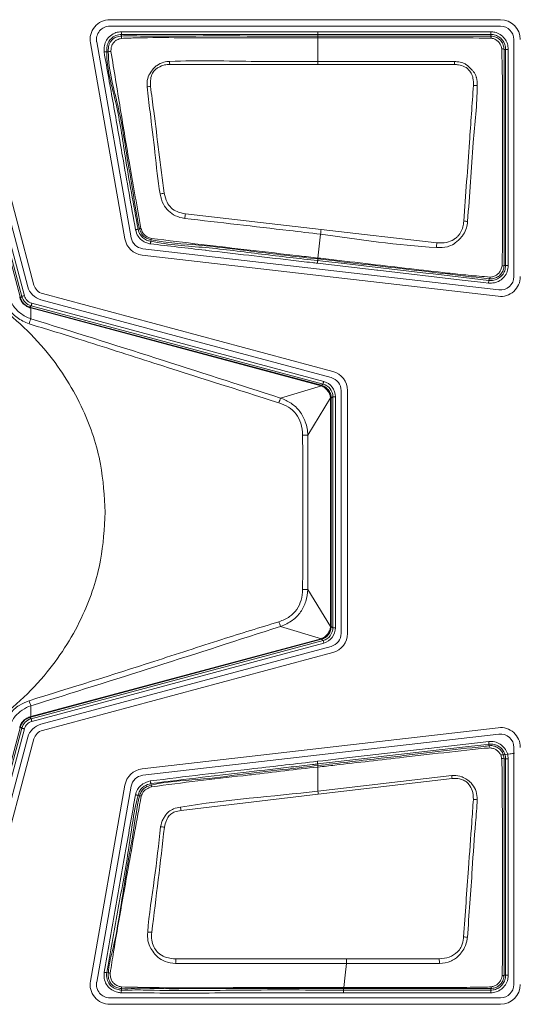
# Model space of a CAD drawing. Header units: millimetres. Extents: x 0 to 1118, y 0 to 864.
# Tile 42 of 256: x 263 to 268, y 204 to 214. Entities that reach past the tile are written whole.
import ezdxf

# ---------------------------------------------------------------- set-up
doc = ezdxf.new("R2010")
doc.units = ezdxf.units.MM

msp = doc.modelspace()

# ---------------------------------------------------------------- linework, layer by layer
at = {"color": 7, "linetype": 'Continuous', "lineweight": 15}
for p, q in [((267.5811, 213.6331), (263.9071, 213.6331)), ((263.9071, 213.5727), (267.5811, 213.5727)), ((262.5042, 213.4794), (263.1353, 211.124)), ((263.1935, 211.1396), (262.5624, 213.495)), ((263.7236, 213.4144), (264.0481, 211.5741)), ((264.1075, 211.5846), (263.7831, 213.4249)), ((267.7071, 213.4467), (267.7071, 211.2188)), ((267.5666, 211.0936), (264.2171, 211.4813)), ((264.2102, 211.4214), (267.5597, 211.0337)), ((266.0043, 210.3276), (263.2739, 211.0592)), ((263.2583, 211.0009), (265.9887, 210.2693)), ((263.1548, 210.9321), (263.1645, 210.9295)), ((266.0821, 210.1476), (266.0821, 207.8659)), ((266.1424, 207.8659), (266.1424, 210.1476)), ((265.9887, 207.7442), (263.2583, 207.0126)), ((263.2739, 206.9543), (266.0043, 207.6859)), ((263.0664, 206.988), (263.0638, 206.9783)), ((263.1353, 206.8895), (262.5042, 204.5341)), ((267.5597, 206.9798), (264.2102, 206.5921)), ((264.2171, 206.5322), (267.5666, 206.9199)), ((262.5624, 204.5185), (263.1935, 206.8739)), ((267.4743, 206.8105), (267.4836, 206.7891)), ((267.7071, 206.7947), (267.7071, 204.5667)), ((264.0481, 206.4394), (263.7236, 204.5991)), ((263.7831, 204.5886), (264.1075, 206.4289)), ((265.8636, 204.5372), (265.8636, 204.5376)), ((265.8636, 204.5294), (265.8636, 204.5372)), ((265.8636, 204.529), (265.8636, 204.5294)), ((267.5811, 204.4408), (263.9071, 204.4408)), ((263.9071, 204.3804), (267.5811, 204.3804))]:
    msp.add_line(p, q, dxfattribs=at)
at = {"color": 9, "linetype": 'Continuous', "lineweight": 0}
for p, q in [((264.0162, 213.4949), (264.0173, 213.4797)), ((265.8636, 213.495), (265.8636, 213.52)), ((265.8636, 213.52), (267.4885, 213.52)), ((265.8636, 213.4796), (265.8636, 213.495)), ((267.4885, 213.495), (265.8636, 213.495)), ((265.8636, 213.4796), (265.8636, 213.4636)), ((265.8636, 213.2411), (265.8636, 213.4636)), ((267.4885, 213.495), (267.4885, 213.52)), ((267.4885, 213.4797), (267.4885, 213.495)), ((262.4324, 213.3868), (263.0638, 211.0302)), ((263.0791, 211.0331), (262.4443, 213.4023)), ((262.4684, 213.4088), (263.1033, 211.0396)), ((263.8924, 213.3325), (263.8772, 213.332)), ((267.6293, 213.3543), (267.614, 213.3543)), ((267.6293, 211.3226), (267.6293, 213.3543)), ((267.6293, 213.3543), (267.6543, 213.3543)), ((267.6543, 213.3543), (267.6543, 211.3226)), ((265.8636, 213.2131), (265.8636, 213.2411)), ((267.1477, 213.212), (265.8636, 213.2131)), ((264.6173, 211.8084), (265.8938, 211.6608)), ((264.1725, 211.6646), (264.1873, 211.6686)), ((265.8645, 211.3934), (265.889, 211.6178)), ((265.8938, 211.6608), (266.9814, 211.5359)), ((264.2963, 211.5659), (264.2931, 211.5509)), ((265.8636, 211.3846), (265.8618, 211.3692)), ((265.8636, 211.3846), (265.8636, 211.3849)), ((267.614, 211.3226), (267.6293, 211.3226)), ((267.6293, 211.3226), (267.6543, 211.3226)), ((267.4696, 211.158), (267.4724, 211.1828)), ((267.4724, 211.1828), (267.4742, 211.1981)), ((263.0638, 211.0302), (263.0664, 211.0204)), ((263.0664, 211.0204), (263.0791, 211.0331)), ((263.174, 210.9689), (265.9182, 210.2336)), ((263.1675, 210.9448), (263.1548, 210.9321)), ((263.1632, 210.9246), (263.1638, 210.8234)), ((265.8949, 210.1927), (263.1632, 210.9246)), ((263.1645, 210.9295), (265.8962, 210.1975)), ((265.9117, 210.2094), (263.1675, 210.9448)), ((265.5131, 210.0772), (265.8961, 210.1923)), ((265.8962, 210.1975), (265.9117, 210.2094)), ((265.9837, 210.0781), (265.7682, 209.7294)), ((265.9837, 207.9317), (265.9837, 210.0768)), ((265.9837, 210.0768), (265.9888, 210.0768)), ((266.0043, 210.0887), (265.9888, 210.0768)), ((265.9888, 210.0768), (265.9888, 207.9317)), ((266.0043, 207.9198), (266.0043, 210.0887)), ((266.0293, 210.0887), (266.0043, 210.0887)), ((266.0293, 210.0887), (266.0293, 207.9198)), ((265.7682, 209.7294), (265.7682, 208.279)), ((265.7682, 208.279), (265.9837, 207.9304)), ((265.8961, 207.8162), (265.5131, 207.9313)), ((265.9837, 207.9317), (265.9888, 207.9317)), ((265.9888, 207.9317), (266.0043, 207.9198)), ((266.0293, 207.9198), (266.0043, 207.9198)), ((263.1632, 207.0839), (265.8949, 207.8158)), ((265.8962, 207.811), (263.1645, 207.079)), ((263.1675, 207.0637), (265.9117, 207.799)), ((265.9182, 207.7749), (263.174, 207.0396)), ((265.9117, 207.799), (265.8962, 207.811)), ((265.9117, 207.799), (265.9182, 207.7749)), ((263.1638, 207.1851), (263.1632, 207.0839)), ((263.1645, 207.079), (263.1548, 207.0764)), ((263.1548, 207.0764), (263.1675, 207.0637)), ((263.0791, 206.9754), (263.0664, 206.988)), ((263.0638, 206.9783), (262.4324, 204.6217)), ((262.4443, 204.6062), (263.0791, 206.9754)), ((263.1033, 206.9689), (262.4684, 204.5997)), ((267.4725, 206.8257), (267.4697, 206.8505)), ((267.4743, 206.8105), (267.4725, 206.8257)), ((265.8636, 206.624), (265.8618, 206.6393)), ((265.8636, 206.624), (265.8636, 206.624)), ((267.6293, 206.6859), (267.614, 206.6859)), ((267.6293, 204.6541), (267.6293, 206.6859)), ((267.6293, 206.6859), (267.6543, 206.6859)), ((267.6543, 206.6859), (267.6543, 204.6541)), ((265.8636, 206.3846), (265.8636, 206.6097)), ((265.8636, 206.3846), (267.1229, 206.5299)), ((264.2931, 206.455), (264.2969, 206.4401)), ((267.1251, 206.5013), (265.8673, 206.3545)), ((264.1873, 206.3399), (264.1724, 206.3437)), ((265.8673, 206.3545), (264.577, 206.2025)), ((266.1327, 204.8068), (267.0053, 204.8068)), ((263.879, 204.6779), (263.8942, 204.676)), ((267.614, 204.6541), (267.6293, 204.6541)), ((264.0173, 204.5287), (264.0158, 204.5133)), ((266.1059, 204.529), (266.1059, 204.5135)), ((266.1059, 204.5135), (267.4886, 204.5135)), ((266.1059, 204.4885), (266.1059, 204.5135)), ((267.4886, 204.4885), (266.1059, 204.4885)), ((267.4886, 204.5135), (267.4886, 204.5289)), ((267.4886, 204.5135), (267.4886, 204.4885))]:
    msp.add_line(p, q, dxfattribs=at)
at = {"color": 9, "linetype": 'Continuous', "lineweight": 0, "flags": 128}
for points in [[(264.0144, 213.5199), (264.0147, 213.515), (264.0151, 213.5104), (264.0154, 213.5061), (264.0157, 213.5024), (264.0159, 213.4993), (264.0161, 213.4969), (264.0162, 213.4955), (264.0162, 213.4949)], [(265.8636, 213.495), (265.8136, 213.495), (265.6136, 213.495), (264.8136, 213.495), (264.6501, 213.495), (264.0162, 213.4949)], [(263.8522, 213.3312), (263.857, 213.3313), (263.8617, 213.3315), (263.8659, 213.3316), (263.8697, 213.3317), (263.8728, 213.3318), (263.8752, 213.3319), (263.8766, 213.332), (263.8772, 213.332)], [(265.8636, 213.2131), (265.7636, 213.2131), (265.3636, 213.2131), (264.9636, 213.2132), (264.4697, 213.2131)], [(264.1483, 211.6581), (264.153, 211.6594), (264.1575, 211.6606), (264.1616, 211.6617), (264.1652, 211.6627), (264.1683, 211.6635), (264.1705, 211.6641), (264.1719, 211.6645), (264.1725, 211.6646)], [(264.2879, 211.5264), (264.2889, 211.5311), (264.2899, 211.5357), (264.2907, 211.5399), (264.2915, 211.5435), (264.2922, 211.5466), (264.2927, 211.5489), (264.293, 211.5503), (264.2931, 211.5509)], [(265.8589, 211.3444), (265.8595, 211.3492), (265.86, 211.3538), (265.8605, 211.3581), (265.8609, 211.3618), (265.8613, 211.3649), (265.8616, 211.3672), (265.8617, 211.3687), (265.8618, 211.3692)], [(267.4696, 211.158), (267.4199, 211.1637), (267.2212, 211.1867), (266.4265, 211.2787), (266.4194, 211.2795), (265.8589, 211.3444)], [(265.8618, 211.3692), (265.9115, 211.3635), (266.1101, 211.3405), (266.9048, 211.2485), (266.9473, 211.2436), (267.4724, 211.1828)], [(263.1033, 211.0396), (263.0986, 211.0383), (263.0941, 211.0371), (263.09, 211.036), (263.0863, 211.0351), (263.0833, 211.0343), (263.0811, 211.0337), (263.0796, 211.0333), (263.0791, 211.0331)], [(263.174, 210.9689), (263.1727, 210.9642), (263.1715, 210.9598), (263.1704, 210.9556), (263.1694, 210.952), (263.1686, 210.949), (263.168, 210.9467), (263.1676, 210.9453), (263.1675, 210.9448)], [(265.9182, 210.2336), (265.9169, 210.2289), (265.9157, 210.2244), (265.9146, 210.2203), (265.9136, 210.2167), (265.9128, 210.2137), (265.9122, 210.2114), (265.9118, 210.21), (265.9117, 210.2094)], [(263.1675, 207.0637), (263.1676, 207.0632), (263.168, 207.0618), (263.1686, 207.0595), (263.1694, 207.0565), (263.1704, 207.0529), (263.1715, 207.0487), (263.1727, 207.0443), (263.174, 207.0396)], [(263.0791, 206.9754), (263.0796, 206.9752), (263.0811, 206.9748), (263.0833, 206.9742), (263.0863, 206.9734), (263.09, 206.9725), (263.0941, 206.9713), (263.0986, 206.9701), (263.1033, 206.9689)], [(265.8589, 206.6641), (265.9086, 206.6698), (266.1073, 206.6928), (266.902, 206.7848), (266.9036, 206.785), (267.4697, 206.8505)], [(267.4725, 206.8257), (267.4229, 206.8199), (267.2242, 206.7969), (266.4295, 206.705), (266.3841, 206.6997), (265.8618, 206.6393)], [(265.8618, 206.6393), (265.8617, 206.6398), (265.8616, 206.6413), (265.8613, 206.6436), (265.8609, 206.6467), (265.8605, 206.6504), (265.86, 206.6547), (265.8595, 206.6593), (265.8589, 206.6641)], [(264.2869, 206.4792), (264.2881, 206.4746), (264.2893, 206.4701), (264.2903, 206.4659), (264.2913, 206.4622), (264.292, 206.4592), (264.2926, 206.457), (264.293, 206.4555), (264.2931, 206.455)], [(264.1482, 206.3499), (264.1529, 206.3487), (264.1574, 206.3476), (264.1616, 206.3465), (264.1652, 206.3456), (264.1682, 206.3448), (264.1705, 206.3442), (264.1719, 206.3438), (264.1724, 206.3437)], [(266.1069, 204.5376), (266.1202, 204.6542), (266.1327, 204.7638)], [(263.8542, 204.6811), (263.859, 204.6805), (263.8636, 204.6799), (263.8678, 204.6794), (263.8716, 204.6789), (263.8747, 204.6785), (263.877, 204.6782), (263.8784, 204.678), (263.879, 204.6779)], [(267.6293, 204.6541), (267.6299, 204.6541), (267.6313, 204.6541), (267.6337, 204.6541), (267.6368, 204.6541), (267.6406, 204.6541), (267.6449, 204.6541), (267.6495, 204.6541), (267.6543, 204.6541)], [(264.0135, 204.4885), (264.0139, 204.4933), (264.0144, 204.4979), (264.0148, 204.5022), (264.0151, 204.5059), (264.0154, 204.509), (264.0157, 204.5113), (264.0158, 204.5128), (264.0158, 204.5133)]]:
    msp.add_lwpolyline(points, dxfattribs=at)
at = {"color": 7, "linetype": 'Continuous', "lineweight": 15, "flags": 128}
msp.add_lwpolyline([(266.1059, 204.529), (265.9848, 204.529), (265.8636, 204.529)], dxfattribs=at)
at = {"color": 7, "linetype": 'Continuous', "lineweight": 15}
for centre, radius, start, end in [((263.9071, 213.4467), 0.1863, 90, 190), ((263.9071, 213.4467), 0.126, 90, 190), ((267.5811, 213.4467), 0.1863, 0, 90), ((267.5811, 213.4467), 0.126, 0, 90), ((264.2316, 211.6064), 0.1863, 190, 263.39823), ((264.2316, 211.6064), 0.126, 190, 263.39823), ((267.5811, 211.2188), 0.1863, 263.39823, 0), ((267.5811, 211.2188), 0.126, 263.39823, 0), ((263.3034, 211.169), 0.174, 195, 255), ((263.3034, 211.169), 0.1137, 195, 255), ((265.9561, 210.1476), 0.1863, 0, 75), ((265.9561, 210.1476), 0.126, 0, 75), ((265.9561, 207.8659), 0.126, 285, 0), ((265.9561, 207.8659), 0.1863, 285, 0), ((263.3034, 206.8445), 0.174, 105, 165), ((263.3034, 206.8445), 0.1137, 105, 165), ((267.5811, 206.7947), 0.1863, 0, 96.60177), ((267.5811, 206.7947), 0.126, 0, 96.60177), ((264.2316, 206.4071), 0.1863, 96.60177, 170), ((264.2316, 206.4071), 0.126, 96.60177, 170), ((263.9071, 204.5667), 0.1863, 170, 270), ((263.9071, 204.5667), 0.126, 170, 270), ((267.5811, 204.5667), 0.1863, 270, 0), ((267.5811, 204.5667), 0.126, 270, 0)]:
    msp.add_arc(centre, radius, start, end, dxfattribs=at)
at = {"color": 9, "linetype": 'Continuous', "lineweight": 0}
for centre, radius, start, end in [((264.0871, 213.4656), 0.0712, 168.60396, 186.70807), ((267.4564, 213.4615), 0.0369, 356.25457, 29.60365), ((263.9176, 213.2007), 0.1342, 90.28147, 100.80814), ((267.595, 213.3213), 0.038, 60.03711, 93.94328), ((255.5597, 212.8537), 8.9172, 2.30971, 2.48978), ((273.9544, 212.8852), 6.8146, 177.01604, 177.2509), ((264.3286, 212.6391), 0.3701, 96.1226, 101.16984), ((267.3271, 212.6703), 0.3454, 84.24188, 90.03551), ((264.5232, 211.4369), 0.5757, 100.45953, 104.48076), ((269.2725, 211.1313), 4.7042, 171.72379, 172.25179), ((267.1532, 210.9273), 0.8173, 81.69806, 84.18406), ((264.1811, 211.7343), 0.066, 275.43123, 286.14765), ((273.1334, 210.8203), 7.2882, 173.37824, 173.7181), ((264.3668, 211.5619), 0.0706, 166.87136, 176.76864), ((282.4315, 210.6692), 15.4744, 176.78906, 176.9484), ((267.5978, 211.3545), 0.0358, 266.72335, 296.87893), ((267.4606, 211.2157), 0.0222, 307.54589, 355.85608), ((264.2151, 206.7245), 4.4569, 104.96953, 105.03448), ((263.0624, 211.015), 0.00679, 53.44558, 102.24771), ((263.1493, 210.928), 0.00681, 347.80318, 36.48226), ((264.5593, 210.5532), 1.4446, 164.90172, 165.10211), ((263.5957, 210.6498), 0.4655, 158.09982, 164.40123), ((266.3242, 210.0802), 0.4439, 164.67579, 165.32804), ((265.9106, 210.1884), 0.015, 145.45967, 165.06141), ((265.8901, 209.9204), 0.4083, 157.42421, 164.04396), ((265.9838, 210.093), 0.0149, 269.88614, 289.611), ((265.7138, 212.1799), 2.451, 270.14648, 271.27109), ((265.7139, 205.8347), 2.445, 88.72752, 89.85491), ((265.8901, 208.088), 0.4083, 195.9563, 202.57572), ((265.9838, 207.9155), 0.0149, 70.3781, 90.12475), ((266.3985, 207.9482), 0.5208, 194.72152, 195.27739), ((265.9106, 207.8201), 0.015, 194.94046, 214.53847), ((263.5958, 207.3587), 0.4655, 195.59895, 201.89984), ((263.1493, 207.0805), 0.00681, 323.51421, 12.19935), ((264.619, 207.4713), 1.5064, 194.90337, 195.09553), ((263.0624, 206.9935), 0.00679, 257.75275, 306.55628), ((264.0456, 210.6523), 3.8029, 254.96249, 255.03861), ((267.5943, 206.6511), 0.04, 60.37564, 94.07358), ((263.411, 206.2192), 3.7248, 4.34438, 4.78504), ((264.3857, 206.4483), 0.0892, 185.27534, 195.57754), ((264.1823, 206.2652), 0.0748, 74.17754, 86.19341), ((263.1516, 206.0369), 2.7342, 6.67023, 7.30487), ((267.3181, 205.9545), 0.3516, 82.95294, 88.74352), ((262.5961, 205.8703), 2.0086, 9.52146, 10.42702), ((264.3471, 205.6663), 0.3846, 79.10257, 84.5377), ((264.2392, 204.2682), 0.7916, 85.536, 88.25232), ((267.1397, 204.1287), 0.8905, 81.61281, 83.89199), ((282.6339, 203.7637), 18.1361, 176.70197, 176.83752), ((232.2134, 203.8666), 34.8046, 1.47726, 1.54811), ((263.9148, 204.7197), 0.0483, 244.71892, 264.99969), ((264.0488, 204.5392), 0.0332, 171.86288, 198.4418), ((267.4738, 204.5446), 0.0216, 313.1919, 2.21544)]:
    msp.add_arc(centre, radius, start, end, dxfattribs=at)
for centre, major_axis, ratio, start_param, end_param in [((263.1999, 211.0655), (0.0884, 0.0884), 0.999878, 2.618082, 3.665103), ((263.1999, 211.0655), (-0.0707, -0.0707), 0.999797, 5.759674, 6.806696), ((265.8793, 210.0887), (0.119, 0.0913), 0.999758, 5.628804, 6.937567), ((265.8726, 210.1181), (0.044, 0.0646), 0.954922, 0.304434, 0.321769), ((265.861, 210.0747), (0.0717, 0.1062), 0.972579, 0.306155, 0.32349), ((265.8793, 210.0887), (0.0992, 0.0761), 0.999661, 5.628804, 6.937567), ((265.9059, 210.0747), (0.0738, 0.0258), 0.954922, 5.961416, 5.978751), ((265.861, 210.0747), (0.1212, 0.0418), 0.972579, 5.959695, 5.97703), ((265.8793, 207.9198), (0.0992, -0.0761), 0.999661, 5.628804, 6.937567), ((265.8793, 207.9198), (0.119, -0.0913), 0.999758, 5.628804, 6.937567), ((265.9059, 207.9338), (0.0738, -0.0258), 0.954922, 0.304434, 0.321769), ((265.861, 207.9338), (0.1212, -0.0418), 0.972579, 0.306155, 0.32349), ((265.8726, 207.8904), (-0.044, 0.0646), 0.954922, 2.819823, 2.837158), ((265.861, 207.9338), (-0.0717, 0.1062), 0.972579, 2.818102, 2.835437), ((263.1999, 206.943), (0.0884, -0.0884), 0.999878, 2.618082, 3.665103), ((263.1999, 206.943), (-0.0707, 0.0707), 0.999797, 5.759674, 6.806696)]:
    msp.add_ellipse(centre, major_axis=major_axis, ratio=ratio, start_param=start_param, end_param=end_param, dxfattribs=at)
for points, knots in [([(263.8522, 213.3312), (263.8522, 213.3458), (263.8521, 213.3786), (263.8655, 213.4291), (263.9004, 213.4762), (263.9473, 213.5087), (263.9889, 213.5179), (264.0097, 213.5195), (264.0144, 213.5199)], [0, 0, 0, 0, 0.156992, 0.351981, 0.549316, 0.775674, 0.949584, 1, 1, 1, 1]), ([(264.0162, 213.4949), (264.0162, 213.4949), (263.9981, 213.4936), (263.9616, 213.4882), (263.9181, 213.4577), (263.8884, 213.4179), (263.877, 213.3741), (263.8771, 213.3453), (263.8772, 213.332)], [0, 0, 0, 0, 0.000062, 0.226247, 0.448595, 0.641894, 0.834218, 1, 1, 1, 1]), ([(263.8924, 213.3325), (263.8924, 213.3325), (263.8924, 213.3457), (263.8922, 213.3724), (263.9031, 213.413), (263.9296, 213.4469), (263.9679, 213.4738), (264.0006, 213.4785), (264.0173, 213.4797), (264.0173, 213.4797)], [0, 0, 0, 0, 0.000069, 0.181861, 0.36744, 0.56611, 0.762276, 0.999929, 1, 1, 1, 1]), ([(264.0144, 213.5199), (264.2263, 213.5199), (264.6502, 213.52), (265.2666, 213.52), (265.671, 213.52), (265.8636, 213.52)], [0, 0, 0, 0, 0.3438, 0.687598, 1, 1, 1, 1]), ([(265.8636, 213.4636), (265.8303, 213.4636), (265.6636, 213.4636), (265.2303, 213.4639), (264.696, 213.4619), (264.2468, 213.4661), (264.0645, 213.4591), (264.0164, 213.4573)], [0, 0, 0, 0, 0.054135, 0.27067, 0.70374, 0.921923, 1, 1, 1, 1]), ([(264.0173, 213.4797), (264.0173, 213.4797), (264.0652, 213.4832), (264.2978, 213.474), (264.7147, 213.4818), (265.2822, 213.479), (265.6653, 213.4794), (265.8636, 213.4796)], [0, 0, 0, 0, 0.000008, 0.077922, 0.377557, 0.677758, 1, 1, 1, 1]), ([(265.8636, 213.4796), (266.0521, 213.4796), (266.2962, 213.4796), (266.6886, 213.4796), (267.0417, 213.4796), (267.3393, 213.4797), (267.4885, 213.4797)], [0, 0, 0, 0, 0.348075, 0.450574, 0.724495, 1, 1, 1, 1]), ([(267.4932, 213.4591), (267.3424, 213.461), (267.0433, 213.4649), (266.5957, 213.4633), (266.2033, 213.4637), (265.9593, 213.4637), (265.8636, 213.4636)], [0, 0, 0, 0, 0.277617, 0.55073, 0.823867, 1, 1, 1, 1]), ([(267.4885, 213.52), (267.5014, 213.5191), (267.5328, 213.5169), (267.5797, 213.4963), (267.6214, 213.4584), (267.6491, 213.4089), (267.6526, 213.3723), (267.6543, 213.3543)], [0, 0, 0, 0, 0.148532, 0.362986, 0.577593, 0.792489, 1, 1, 1, 1]), ([(267.6293, 213.3543), (267.6279, 213.3696), (267.6249, 213.4007), (267.6014, 213.4427), (267.566, 213.4749), (267.5261, 213.4924), (267.4994, 213.4942), (267.4885, 213.495)], [0, 0, 0, 0, 0.207526, 0.422411, 0.636973, 0.851378, 1, 1, 1, 1]), ([(267.5924, 213.3593), (267.5903, 213.3697), (267.586, 213.3908), (267.5685, 213.4189), (267.5442, 213.4413), (267.518, 213.4552), (267.5002, 213.458), (267.4932, 213.4591)], [0, 0, 0, 0, 0.209219, 0.424924, 0.643303, 0.861036, 1, 1, 1, 1]), ([(264.0164, 213.4573), (264.0019, 213.4538), (263.9772, 213.4479), (263.9483, 213.4258), (263.9289, 213.4008), (263.9187, 213.3691), (263.9175, 213.3469), (263.9169, 213.3349)], [0, 0, 0, 0, 0.254498, 0.434189, 0.616245, 0.792357, 1, 1, 1, 1]), ([(264.1483, 211.6581), (264.1075, 211.8885), (264.0379, 212.2816), (263.9404, 212.8395), (263.8817, 213.1667), (263.8522, 213.3312)], [0, 0, 0, 0, 0.4130351, 0.7049903, 1, 1, 1, 1]), ([(263.8772, 213.332), (263.8772, 213.332), (263.8772, 213.1661), (263.9786, 212.8439), (264.0574, 212.2862), (264.13, 211.8941), (264.1725, 211.6646)], [0, 0, 0, 0, 0.0000088, 0.2939522, 0.5868623, 1, 1, 1, 1]), ([(264.1873, 211.6686), (264.1873, 211.6686), (264.1517, 211.8077), (264.1289, 212.0087), (264.0595, 212.3836), (264.0043, 212.7986), (263.8924, 213.1504), (263.8924, 213.3325), (263.8924, 213.3325)], [0, 0, 0, 0, 0.000009, 0.254882, 0.357627, 0.676791, 0.999991, 1, 1, 1, 1]), ([(263.9169, 213.3349), (263.9317, 213.2454), (263.9614, 213.0665), (264.0193, 212.7101), (264.0969, 212.2445), (264.164, 211.8692), (264.1994, 211.6709)], [0, 0, 0, 0, 0.161169, 0.322293, 0.64192, 1, 1, 1, 1]), ([(264.2569, 213.0022), (264.2567, 213.0291), (264.2564, 213.0778), (264.2875, 213.1376), (264.3197, 213.177), (264.3593, 213.212), (264.4088, 213.2364), (264.4506, 213.2397), (264.4685, 213.2411)], [0, 0, 0, 0, 0.223003, 0.40339, 0.550618, 0.649792, 0.850113, 1, 1, 1, 1]), ([(264.4697, 213.2131), (264.4536, 213.2121), (264.4163, 213.2097), (264.3715, 213.1905), (264.3329, 213.1639), (264.3049, 213.1285), (264.2864, 213.073), (264.2881, 213.0306), (264.2891, 213.0071)], [0, 0, 0, 0, 0.152634, 0.35353, 0.453268, 0.597217, 0.776208, 1, 1, 1, 1]), ([(264.4685, 213.2411), (264.4687, 213.2411), (264.7414, 213.253), (265.2067, 213.2377), (265.6715, 213.2401), (265.8636, 213.2411)], [0, 0, 0, 0, 0.00039, 0.586902, 1, 1, 1, 1]), ([(265.8636, 213.2411), (265.9493, 213.2412), (266.3778, 213.2415), (266.8063, 213.2407), (267.1491, 213.2399)], [0, 0, 0, 0, 0.199886, 1, 1, 1, 1]), ([(267.3269, 213.0157), (267.3268, 213.0386), (267.3265, 213.078), (267.3109, 213.1241), (267.284, 213.1611), (267.2463, 213.1953), (267.1928, 213.2096), (267.1602, 213.2114), (267.1477, 213.212)], [0, 0, 0, 0, 0.226458, 0.389108, 0.469736, 0.677973, 0.876919, 1, 1, 1, 1]), ([(267.1491, 213.2399), (267.1493, 213.2399), (267.1626, 213.2392), (267.1935, 213.2369), (267.23, 213.2277), (267.271, 213.2032), (267.2994, 213.175), (267.3343, 213.138), (267.3481, 213.1108), (267.3603, 213.0674), (267.3611, 213.0392), (267.3618, 213.0139)], [0, 0, 0, 0, 0.0019188, 0.114343, 0.2675482, 0.3199679, 0.5270589, 0.6107244, 0.7580577, 0.7826671, 1, 1, 1, 1]), ([(264.3792, 211.9943), (264.3791, 211.9948), (264.3553, 212.1234), (264.335, 212.3833), (264.2904, 212.7181), (264.2661, 212.9242), (264.2569, 213.0022)], [0, 0, 0, 0, 0.001469, 0.385805, 0.767703, 1, 1, 1, 1]), ([(264.2891, 213.0071), (264.2992, 212.9295), (264.326, 212.7239), (264.369, 212.3893), (264.4021, 212.1319), (264.4187, 212.003)], [0, 0, 0, 0, 0.232386, 0.615425, 1, 1, 1, 1]), ([(267.2361, 211.7404), (267.2449, 211.8642), (267.2626, 212.1119), (267.2932, 212.5372), (267.3144, 212.8381), (267.3269, 213.0157)], [0, 0, 0, 0, 0.290819, 0.581537, 1, 1, 1, 1]), ([(267.3618, 213.0139), (267.3618, 213.0136), (267.3625, 212.835), (267.325, 212.534), (267.2992, 212.108), (267.2806, 211.8601), (267.2712, 211.736)], [0, 0, 0, 0, 0.00076, 0.418996, 0.709074, 1, 1, 1, 1]), ([(264.6113, 211.7655), (264.6111, 211.7655), (264.5811, 211.7699), (264.5254, 211.7849), (264.4575, 211.8339), (264.4015, 211.9019), (264.3872, 211.9612), (264.3792, 211.9943)], [0, 0, 0, 0, 0.001711, 0.259964, 0.483258, 0.71121, 1, 1, 1, 1]), ([(264.4187, 212.003), (264.4254, 211.9736), (264.4372, 211.9225), (264.4818, 211.8611), (264.5435, 211.8236), (264.5912, 211.8138), (264.6173, 211.8084)], [0, 0, 0, 0, 0.298081, 0.517997, 0.735791, 1, 1, 1, 1]), ([(265.889, 211.6178), (265.7909, 211.6291), (265.365, 211.6784), (264.9391, 211.7276), (264.6113, 211.7655)], [0, 0, 0, 0, 0.230282, 1, 1, 1, 1]), ([(267.2712, 211.736), (267.2712, 211.7358), (267.2691, 211.7156), (267.2631, 211.6734), (267.24, 211.6245), (267.2128, 211.59), (267.1885, 211.5633), (267.1522, 211.5306), (267.1142, 211.5092), (267.0535, 211.4915), (267.0138, 211.4923), (266.9791, 211.4929)], [0, 0, 0, 0, 0.001258, 0.143959, 0.299699, 0.377141, 0.455192, 0.553862, 0.722721, 0.757763, 1, 1, 1, 1]), ([(266.9814, 211.5359), (267.0125, 211.5348), (267.0681, 211.5329), (267.1314, 211.56), (267.1687, 211.5865), (267.1901, 211.6089), (267.2112, 211.6402), (267.2297, 211.6843), (267.2339, 211.7217), (267.2361, 211.7404)], [0, 0, 0, 0, 0.248653, 0.445657, 0.542882, 0.61901, 0.695163, 0.84845, 1, 1, 1, 1]), ([(264.2879, 211.5264), (264.277, 211.5289), (264.2488, 211.5353), (264.207, 211.5574), (264.1669, 211.5999), (264.1549, 211.6375), (264.1483, 211.6581)], [0, 0, 0, 0, 0.164091, 0.424713, 0.685171, 1, 1, 1, 1]), ([(264.1725, 211.6646), (264.1725, 211.6646), (264.1772, 211.6464), (264.1887, 211.6138), (264.2225, 211.5774), (264.2587, 211.5586), (264.2831, 211.5531), (264.2931, 211.5509)], [0, 0, 0, 0, 0.000085, 0.32025, 0.573919, 0.826499, 1, 1, 1, 1]), ([(264.2963, 211.5659), (264.2963, 211.5659), (264.284, 211.5685), (264.2594, 211.5743), (264.227, 211.5945), (264.2002, 211.6261), (264.1913, 211.6533), (264.1873, 211.6686), (264.1873, 211.6686)], [0, 0, 0, 0, 0.000095, 0.235602, 0.47239, 0.703885, 0.999907, 1, 1, 1, 1]), ([(264.1994, 211.6709), (264.2044, 211.6567), (264.2128, 211.6328), (264.2369, 211.6061), (264.2642, 211.5872), (264.2862, 211.5812), (264.298, 211.578)], [0, 0, 0, 0, 0.312988, 0.525756, 0.743338, 1, 1, 1, 1]), ([(266.9791, 211.4929), (266.9787, 211.493), (266.6134, 211.512), (266.251, 211.5649), (265.889, 211.6178)], [0, 0, 0, 0, 0.001071, 1, 1, 1, 1]), ([(265.8589, 211.3444), (265.8424, 211.3463), (265.7596, 211.3559), (265.4119, 211.3962), (265.0769, 211.4346), (264.6361, 211.4862), (264.4601, 211.5065), (264.2879, 211.5264)], [0, 0, 0, 0, 0.031615, 0.158073, 0.663904, 0.67123, 1, 1, 1, 1]), ([(264.2931, 211.5509), (264.2931, 211.5509), (264.4622, 211.5165), (264.8127, 211.4976), (265.3343, 211.4285), (265.6859, 211.389), (265.8618, 211.3692)], [0, 0, 0, 0, 0.00001, 0.327781, 0.66388, 1, 1, 1, 1]), ([(265.8636, 211.3846), (265.6766, 211.4055), (265.3028, 211.4472), (264.782, 211.5181), (264.4429, 211.535), (264.2963, 211.5659), (264.2963, 211.5659)], [0, 0, 0, 0, 0.3575984, 0.7151943, 0.9999903, 1, 1, 1, 1]), ([(264.298, 211.578), (264.4536, 211.5587), (264.7626, 211.5205), (265.2255, 211.4677), (265.5918, 211.425), (265.8045, 211.4004), (265.8636, 211.3935)], [0, 0, 0, 0, 0.298327, 0.592531, 0.886701, 1, 1, 1, 1]), ([(263.8636, 209.0042), (263.8548, 209.1555), (263.8356, 209.4859), (263.6607, 210.0054), (263.3211, 210.5514), (262.7687, 211.054), (262.0165, 211.4165), (261.1386, 211.5496), (260.2607, 211.4165), (259.5083, 211.054), (258.9567, 210.5514), (258.6149, 210.0054), (258.4464, 209.4859), (258.3986, 209.0042), (258.4464, 208.5226), (258.6149, 208.0031), (258.9567, 207.4571), (259.5083, 206.9545), (260.2607, 206.592), (261.1386, 206.4589), (262.0165, 206.592), (262.7687, 206.9545), (263.3211, 207.4571), (263.6607, 208.0031), (263.8356, 208.5226), (263.8548, 208.853), (263.8636, 209.0042)], [0, 0, 0, 0, 0.027672, 0.060454, 0.099202, 0.144378, 0.19539, 0.25, 0.30461, 0.355622, 0.400798, 0.439546, 0.472328, 0.5, 0.527672, 0.560454, 0.599202, 0.644378, 0.69539, 0.75, 0.80461, 0.855622, 0.900798, 0.939546, 0.972328, 1, 1, 1, 1]), ([(265.8636, 211.3935), (265.8638, 211.3935), (265.8641, 211.3934), (265.8644, 211.3934), (265.8645, 211.3934)], [0, 0, 0, 0, 0.500007, 1, 1, 1, 1]), ([(265.8636, 211.3935), (265.8636, 211.391), (265.8636, 211.3868), (265.8636, 211.3855), (265.8636, 211.3849)], [0, 0, 0, 0, 0.6045558, 1, 1, 1, 1]), ([(265.8636, 211.3846), (265.8636, 211.3846), (265.8636, 211.3846), (265.8636, 211.3846), (265.8636, 211.3846)], [0, 0, 0, 0, 0.623699, 1, 1, 1, 1]), ([(267.4742, 211.1981), (267.4742, 211.1981), (267.4102, 211.2051), (267.2768, 211.2211), (266.8889, 211.2658), (266.4166, 211.3206), (266.0105, 211.3676), (265.8636, 211.3846)], [0, 0, 0, 0, 0.0000095, 0.1227199, 0.2434201, 0.7262309, 1, 1, 1, 1]), ([(265.8645, 211.3934), (265.8976, 211.3896), (266.0632, 211.3704), (266.4696, 211.3232), (266.9076, 211.2726), (267.2813, 211.2302), (267.4146, 211.2196), (267.4828, 211.2141)], [0, 0, 0, 0, 0.061409, 0.307056, 0.753699, 0.873798, 1, 1, 1, 1]), ([(267.6543, 211.3226), (267.6524, 211.3034), (267.6485, 211.2656), (267.6191, 211.2157), (267.5768, 211.1787), (267.5245, 211.1569), (267.4876, 211.1576), (267.4696, 211.158)], [0, 0, 0, 0, 0.206408, 0.406183, 0.606087, 0.806509, 1, 1, 1, 1]), ([(267.4724, 211.1828), (267.4724, 211.1828), (267.4876, 211.1813), (267.5192, 211.1825), (267.5634, 211.2003), (267.5994, 211.2319), (267.6244, 211.2741), (267.6277, 211.3063), (267.6293, 211.3226)], [0, 0, 0, 0, 0.000079, 0.19354, 0.393943, 0.593787, 0.793541, 1, 1, 1, 1]), ([(267.614, 211.3226), (267.614, 211.3226), (267.614, 211.3075), (267.6087, 211.2783), (267.5867, 211.2408), (267.5548, 211.2133), (267.5157, 211.1978), (267.4878, 211.1965), (267.4742, 211.1981), (267.4742, 211.1981)], [0, 0, 0, 0, 0.000071, 0.215696, 0.411492, 0.608649, 0.804778, 0.999929, 1, 1, 1, 1]), ([(267.4828, 211.2141), (267.4935, 211.2153), (267.5151, 211.2178), (267.5445, 211.2326), (267.569, 211.2544), (267.5879, 211.2836), (267.593, 211.3065), (267.5958, 211.3188)], [0, 0, 0, 0, 0.1918393, 0.3873384, 0.5804352, 0.7761381, 1, 1, 1, 1]), ([(263.1474, 210.775), (263.1081, 210.7919), (263.0326, 210.8244), (262.9501, 210.912), (262.9216, 210.9801), (262.9081, 211.0121)], [0, 0, 0, 0, 0.36574, 0.701784, 1, 1, 1, 1]), ([(262.9558, 211.0295), (262.9558, 211.0295), (262.9694, 211.0036), (262.9924, 210.9419), (263.0653, 210.8695), (263.1296, 210.8341), (263.1638, 210.8234), (263.1638, 210.8234)], [0, 0, 0, 0, 0.000054, 0.297673, 0.635275, 0.999947, 1, 1, 1, 1]), ([(263.0609, 211.0216), (263.0603, 211.024), (263.0596, 211.0264), (263.059, 211.0288), (263.059, 211.0289)], [0, 0, 0, 0, 0.998029, 1, 1, 1, 1]), ([(263.156, 210.9266), (263.153, 210.9274), (263.1366, 210.9321), (263.1078, 210.9475), (263.0762, 210.9799), (263.066, 211.0078), (263.0609, 211.0216)], [0, 0, 0, 0, 0.066336, 0.367281, 0.687027, 1, 1, 1, 1]), ([(263.0664, 211.0204), (263.0712, 211.0075), (263.0807, 210.9817), (263.1101, 210.9516), (263.1367, 210.9373), (263.152, 210.9329), (263.1548, 210.9321)], [0, 0, 0, 0, 0.315835, 0.630496, 0.931808, 1, 1, 1, 1]), ([(263.1632, 210.9246), (263.1632, 210.9246), (263.1608, 210.9253), (263.1584, 210.9259), (263.156, 210.9266)], [0, 0, 0, 0, 0.002062, 1, 1, 1, 1]), ([(265.4975, 210.0327), (265.1052, 210.1566), (264.4768, 210.3551), (263.6961, 210.608), (263.3031, 210.7276), (263.1474, 210.775)], [0, 0, 0, 0, 0.50095, 0.80236, 1, 1, 1, 1]), ([(263.1638, 210.8234), (263.556, 210.7004), (264.3406, 210.4545), (265.1222, 210.203), (265.5131, 210.0772)], [0, 0, 0, 0, 0.499905, 1, 1, 1, 1]), ([(265.9837, 210.0781), (265.9837, 210.0781), (265.9813, 210.0879), (265.9778, 210.1111), (265.9591, 210.1441), (265.9313, 210.1736), (265.9084, 210.1879), (265.8961, 210.1923), (265.8961, 210.1923)], [0, 0, 0, 0, 0.000103, 0.205022, 0.468651, 0.735201, 0.999893, 1, 1, 1, 1]), ([(265.8982, 210.197), (265.9115, 210.1917), (265.9378, 210.1812), (265.9675, 210.1502), (265.9853, 210.1148), (265.9877, 210.09), (265.9888, 210.079)], [0, 0, 0, 0, 0.267214, 0.530927, 0.792194, 1, 1, 1, 1]), ([(265.5131, 210.0772), (265.5131, 210.0772), (265.5472, 210.063), (265.6154, 210.0342), (265.6974, 209.9553), (265.7525, 209.8512), (265.7682, 209.7717), (265.7682, 209.7294), (265.7682, 209.7294)], [0, 0, 0, 0, 0.000026, 0.240704, 0.482944, 0.72432, 0.999967, 1, 1, 1, 1]), ([(265.7201, 209.7288), (265.717, 209.7667), (265.7114, 209.837), (265.6622, 209.9295), (265.5894, 209.9976), (265.5283, 210.021), (265.4975, 210.0327)], [0, 0, 0, 0, 0.278431, 0.51772, 0.757713, 1, 1, 1, 1]), ([(265.7201, 208.2796), (265.7202, 208.313), (265.7209, 208.4796), (265.7225, 208.9627), (265.7211, 209.4124), (265.7201, 209.7288)], [0, 0, 0, 0, 0.069002, 0.345011, 1, 1, 1, 1]), ([(265.4975, 207.9758), (265.5323, 207.9895), (265.597, 208.0148), (265.6691, 208.0887), (265.7126, 208.1788), (265.7175, 208.2452), (265.7201, 208.2796)], [0, 0, 0, 0, 0.2746085, 0.5104882, 0.7460244, 1, 1, 1, 1]), ([(265.7682, 208.279), (265.7682, 208.279), (265.7682, 208.2405), (265.7543, 208.1656), (265.7053, 208.0642), (265.6238, 207.9793), (265.5518, 207.9474), (265.5131, 207.9313), (265.5131, 207.9313)], [0, 0, 0, 0, 0.000032, 0.251189, 0.488488, 0.726817, 0.999974, 1, 1, 1, 1]), ([(263.1474, 207.2335), (263.5395, 207.3551), (264.1464, 207.5432), (264.9247, 207.7997), (265.3186, 207.9208), (265.4975, 207.9758)], [0, 0, 0, 0, 0.499029, 0.772399, 1, 1, 1, 1]), ([(265.5131, 207.9313), (265.1222, 207.8055), (264.3406, 207.554), (263.5561, 207.3081), (263.1638, 207.1851)], [0, 0, 0, 0, 0.5000787, 1, 1, 1, 1]), ([(265.8961, 207.8162), (265.8961, 207.8162), (265.9074, 207.8204), (265.9295, 207.8335), (265.9571, 207.8617), (265.9772, 207.8953), (265.981, 207.9196), (265.9837, 207.9304), (265.9837, 207.9304)], [0, 0, 0, 0, 0.000108, 0.243996, 0.508608, 0.77431, 0.999899, 1, 1, 1, 1]), ([(265.9888, 207.9295), (265.9875, 207.9174), (265.9848, 207.8914), (265.9655, 207.8555), (265.9358, 207.8261), (265.9105, 207.8163), (265.8982, 207.8115)], [0, 0, 0, 0, 0.228377, 0.491489, 0.753419, 1, 1, 1, 1]), ([(262.9081, 206.9963), (262.9258, 207.0361), (262.9591, 207.1114), (263.0476, 207.1929), (263.1154, 207.2205), (263.1474, 207.2335)], [0, 0, 0, 0, 0.371942, 0.704124, 1, 1, 1, 1]), ([(263.1638, 207.1851), (263.1638, 207.1851), (263.136, 207.1773), (263.0782, 207.1467), (263.0006, 207.0796), (262.973, 207.0112), (262.9558, 206.979), (262.9558, 206.979)], [0, 0, 0, 0, 0.000053, 0.294628, 0.628272, 0.999946, 1, 1, 1, 1]), ([(263.0609, 206.9869), (263.0618, 206.9898), (263.0665, 207.0063), (263.0819, 207.035), (263.1142, 207.0666), (263.1422, 207.0769), (263.156, 207.0819)], [0, 0, 0, 0, 0.066344, 0.367272, 0.687029, 1, 1, 1, 1]), ([(263.1548, 207.0764), (263.1419, 207.0717), (263.1161, 207.0622), (263.0859, 207.0328), (263.0717, 207.0062), (263.0672, 206.9909), (263.0664, 206.988)], [0, 0, 0, 0, 0.315831, 0.63049, 0.931819, 1, 1, 1, 1]), ([(263.156, 207.0819), (263.1584, 207.0826), (263.1608, 207.0833), (263.1632, 207.0839), (263.1632, 207.0839)], [0, 0, 0, 0, 0.997954, 1, 1, 1, 1]), ([(263.059, 206.9796), (263.059, 206.9796), (263.0596, 206.9821), (263.0603, 206.9845), (263.0609, 206.9869)], [0, 0, 0, 0, 0.001986, 1, 1, 1, 1]), ([(267.4697, 206.8505), (267.4893, 206.8508), (267.5276, 206.8512), (267.5806, 206.8273), (267.622, 206.7893), (267.6492, 206.7399), (267.6527, 206.7036), (267.6543, 206.6859)], [0, 0, 0, 0, 0.209349, 0.409219, 0.609202, 0.809716, 1, 1, 1, 1]), ([(267.6293, 206.6859), (267.6279, 206.7009), (267.625, 206.7318), (267.6018, 206.7737), (267.5667, 206.806), (267.5217, 206.8263), (267.4892, 206.8259), (267.4725, 206.8257)], [0, 0, 0, 0, 0.190324, 0.390812, 0.590745, 0.790605, 1, 1, 1, 1]), ([(267.4836, 206.7891), (267.4644, 206.7886), (267.4088, 206.787), (267.21, 206.7624), (266.9581, 206.7355), (266.5269, 206.6857), (266.186, 206.6467), (265.917, 206.6158), (265.8636, 206.6097)], [0, 0, 0, 0, 0.035428, 0.102331, 0.368564, 0.501706, 0.901071, 1, 1, 1, 1]), ([(267.5914, 206.691), (267.5894, 206.7013), (267.5852, 206.7219), (267.5682, 206.7492), (267.5449, 206.7707), (267.516, 206.7858), (267.4945, 206.788), (267.4836, 206.7891)], [0, 0, 0, 0, 0.196749, 0.396304, 0.594792, 0.793196, 1, 1, 1, 1]), ([(264.2869, 206.4792), (264.4493, 206.4992), (264.7741, 206.5392), (265.2983, 206.599), (265.6599, 206.641), (265.8589, 206.6641)], [0, 0, 0, 0, 0.310081, 0.620158, 1, 1, 1, 1]), ([(265.8618, 206.6393), (265.8452, 206.6373), (265.7625, 206.6278), (265.5472, 206.6029), (265.2022, 206.5628), (264.7619, 206.5125), (264.4544, 206.4748), (264.2931, 206.455)], [0, 0, 0, 0, 0.031657, 0.158282, 0.411534, 0.691403, 1, 1, 1, 1]), ([(264.2969, 206.4401), (264.2969, 206.4401), (264.4349, 206.4746), (264.7325, 206.4858), (265.1577, 206.5442), (265.5356, 206.5857), (265.7705, 206.6131), (265.8636, 206.624)], [0, 0, 0, 0, 0.00001, 0.278385, 0.550028, 0.821734, 1, 1, 1, 1]), ([(265.8636, 206.624), (265.8636, 206.6232), (265.8636, 206.6217), (265.8636, 206.6145), (265.8636, 206.6102), (265.8636, 206.6097)], [0, 0, 0, 0, 0.49904, 0.942054, 1, 1, 1, 1]), ([(265.8636, 206.6097), (265.8636, 206.6097), (265.6554, 206.5902), (265.4214, 206.5588), (265.045, 206.5156), (264.731, 206.4811), (264.4446, 206.4434), (264.2998, 206.4244)], [0, 0, 0, 0, 0.00001, 0.3983, 0.449701, 0.721812, 1, 1, 1, 1]), ([(267.1229, 206.5299), (267.123, 206.5299), (267.1298, 206.5303), (267.1609, 206.5321), (267.1941, 206.527), (267.234, 206.5119), (267.265, 206.4939), (267.311, 206.4572), (267.3498, 206.4003), (267.3619, 206.3431), (267.3613, 206.3106), (267.3612, 206.3035)], [0, 0, 0, 0, 0.001345, 0.054785, 0.251023, 0.264575, 0.400929, 0.539476, 0.736895, 0.941814, 1, 1, 1, 1]), ([(264.1482, 206.3499), (264.1505, 206.3583), (264.1572, 206.3827), (264.1778, 206.4203), (264.2233, 206.4587), (264.2631, 206.4715), (264.2869, 206.4792)], [0, 0, 0, 0, 0.129453, 0.379345, 0.628059, 1, 1, 1, 1]), ([(264.2931, 206.455), (264.2931, 206.455), (264.2715, 206.4496), (264.2369, 206.4366), (264.1975, 206.4043), (264.1802, 206.3721), (264.1745, 206.3512), (264.1724, 206.3437)], [0, 0, 0, 0, 0.000088, 0.384564, 0.625658, 0.864943, 1, 1, 1, 1]), ([(264.1873, 206.3399), (264.1873, 206.3399), (264.189, 206.3465), (264.1946, 206.3664), (264.2108, 206.3966), (264.2481, 206.4244), (264.2782, 206.4355), (264.2969, 206.4401), (264.2969, 206.4401)], [0, 0, 0, 0, 0.000095, 0.130178, 0.395684, 0.633017, 0.999902, 1, 1, 1, 1]), ([(267.3258, 206.306), (267.3244, 206.3345), (267.3221, 206.3847), (267.2906, 206.4425), (267.254, 206.4783), (267.2053, 206.4989), (267.1609, 206.5039), (267.1315, 206.5018), (267.1251, 206.5013)], [0, 0, 0, 0, 0.261839, 0.460047, 0.594472, 0.728547, 0.940793, 1, 1, 1, 1]), ([(263.8542, 204.6811), (263.8876, 204.8712), (263.9543, 205.2514), (264.0526, 205.8076), (264.1172, 206.1738), (264.1482, 206.3499)], [0, 0, 0, 0, 0.3416637, 0.6833272, 1, 1, 1, 1]), ([(264.1724, 206.3437), (264.1724, 206.3437), (264.1279, 206.1711), (264.084, 205.8011), (263.9772, 205.2478), (263.9117, 204.8678), (263.879, 204.6779)], [0, 0, 0, 0, 0.000009, 0.316105, 0.658395, 1, 1, 1, 1]), ([(263.8942, 204.676), (263.8942, 204.676), (263.8942, 204.7432), (263.9858, 205.0676), (264.035, 205.5108), (264.1316, 205.9975), (264.1583, 206.2276), (264.1873, 206.3399), (264.1873, 206.3399)], [0, 0, 0, 0, 0.000009, 0.119308, 0.590299, 0.794033, 0.999991, 1, 1, 1, 1]), ([(264.2028, 206.3372), (264.1812, 206.2232), (264.1385, 205.9965), (264.0543, 205.5076), (263.9722, 205.0674), (263.921, 204.7384), (263.9106, 204.6715)], [0, 0, 0, 0, 0.205801, 0.409336, 0.880013, 1, 1, 1, 1]), ([(264.2159, 206.3684), (264.2159, 206.3684), (264.2136, 206.3644), (264.2084, 206.3543), (264.2048, 206.3436), (264.2028, 206.3372)], [0, 0, 0, 0, 0.000443, 0.409633, 1, 1, 1, 1]), ([(264.2998, 206.4244), (264.283, 206.4185), (264.2567, 206.4092), (264.2294, 206.3875), (264.2192, 206.3741), (264.2159, 206.3684), (264.2159, 206.3684)], [0, 0, 0, 0, 0.514104, 0.807942, 0.999854, 1, 1, 1, 1]), ([(264.5715, 206.2338), (264.5718, 206.2339), (264.9993, 206.3059), (265.4336, 206.3308), (265.8636, 206.3846), (265.8636, 206.3846)], [0, 0, 0, 0, 0.000633, 0.999988, 1, 1, 1, 1]), ([(267.2345, 205.0141), (267.2493, 205.2285), (267.2741, 205.5874), (267.3056, 206.0177), (267.3207, 206.2338), (267.3258, 206.306)], [0, 0, 0, 0, 0.496897, 0.8319, 1, 1, 1, 1]), ([(267.3612, 206.3035), (267.3612, 206.3032), (267.3599, 206.2303), (267.3379, 206.0141), (267.3118, 205.5831), (267.2854, 205.2242), (267.2696, 205.0096)], [0, 0, 0, 0, 0.000487, 0.169203, 0.503155, 1, 1, 1, 1]), ([(264.3838, 206.0492), (264.3838, 206.0495), (264.3887, 206.0738), (264.3998, 206.11), (264.4295, 206.1559), (264.4598, 206.1929), (264.5101, 206.2228), (264.5495, 206.2298), (264.5715, 206.2338)], [0, 0, 0, 0, 0.003551, 0.262465, 0.393049, 0.580011, 0.764396, 1, 1, 1, 1]), ([(264.577, 206.2025), (264.5569, 206.199), (264.5231, 206.1931), (264.4788, 206.1708), (264.4541, 206.1397), (264.4324, 206.0978), (264.4249, 206.0656), (264.4198, 206.044)], [0, 0, 0, 0, 0.250204, 0.420514, 0.594742, 0.728296, 1, 1, 1, 1]), ([(264.2633, 205.0594), (264.2634, 205.0597), (264.2754, 205.2257), (264.3297, 205.5546), (264.3657, 205.8843), (264.3838, 206.0492)], [0, 0, 0, 0, 0.000827, 0.50035, 1, 1, 1, 1]), ([(264.4198, 206.044), (264.4009, 205.8798), (264.3631, 205.5511), (264.3216, 205.222), (264.3008, 205.0574)], [0, 0, 0, 0, 0.499577, 1, 1, 1, 1]), ([(264.5254, 204.7642), (264.525, 204.7643), (264.4915, 204.7664), (264.4304, 204.7744), (264.3667, 204.8137), (264.3242, 204.8587), (264.2874, 204.9067), (264.2594, 204.9781), (264.262, 205.0314), (264.2633, 205.0594)], [0, 0, 0, 0, 0.002457, 0.226246, 0.406166, 0.49512, 0.643228, 0.812704, 1, 1, 1, 1]), ([(264.3008, 205.0574), (264.2993, 205.0321), (264.2965, 204.9852), (264.3176, 204.922), (264.3459, 204.8781), (264.386, 204.8435), (264.4444, 204.8142), (264.4974, 204.8097), (264.5278, 204.8071)], [0, 0, 0, 0, 0.1941374, 0.3600271, 0.5059473, 0.5922459, 0.7664034, 1, 1, 1, 1]), ([(267.0053, 204.8068), (267.0371, 204.8105), (267.0994, 204.8176), (267.1578, 204.855), (267.1949, 204.892), (267.2207, 204.9332), (267.2306, 204.9802), (267.234, 205.0099), (267.2345, 205.0141)], [0, 0, 0, 0, 0.278007, 0.544224, 0.585455, 0.73759, 0.962687, 1, 1, 1, 1]), ([(267.2696, 205.0096), (267.2696, 205.0094), (267.2691, 205.005), (267.265, 204.9719), (267.25, 204.9192), (267.2191, 204.8728), (267.1836, 204.8299), (267.1505, 204.8046), (267.0862, 204.7728), (267.0434, 204.768), (267.0065, 204.7638)], [0, 0, 0, 0, 0.0015492, 0.0341788, 0.2540506, 0.4115943, 0.4548219, 0.6775298, 0.7218011, 1, 1, 1, 1]), ([(266.1327, 204.7638), (266.1327, 204.7638), (266.0417, 204.7638), (265.5059, 204.7645), (264.9701, 204.7644), (264.5254, 204.7642)], [0, 0, 0, 0, 0.000009, 0.169835, 1, 1, 1, 1]), ([(264.5278, 204.8071), (264.9718, 204.8072), (265.5067, 204.8073), (266.0417, 204.8069), (266.1327, 204.8068)], [0, 0, 0, 0, 0.829942, 1, 1, 1, 1]), ([(266.1327, 204.7638), (266.1327, 204.7664), (266.1327, 204.7716), (266.1327, 204.7823), (266.1327, 204.7942), (266.1327, 204.8026), (266.1327, 204.8068)], [0, 0, 0, 0, 0.249993, 0.499996, 0.750009, 1, 1, 1, 1]), ([(267.0065, 204.7638), (267.0063, 204.7638), (266.9875, 204.7633), (266.8965, 204.7646), (266.7334, 204.7637), (266.4609, 204.7637), (266.2606, 204.7637), (266.1327, 204.7638)], [0, 0, 0, 0, 0.000687, 0.06449, 0.31229, 0.560872, 1, 1, 1, 1]), ([(264.0135, 204.4885), (264.0023, 204.49), (263.9712, 204.4941), (263.9239, 204.5127), (263.8788, 204.5538), (263.8549, 204.6062), (263.8508, 204.6511), (263.8534, 204.6743), (263.8542, 204.6811)], [0, 0, 0, 0, 0.1195462, 0.3330828, 0.5277672, 0.7523507, 0.9274719, 1, 1, 1, 1]), ([(263.879, 204.6779), (263.879, 204.6779), (263.8741, 204.6584), (263.8776, 204.6187), (263.8994, 204.5689), (263.9378, 204.5341), (263.9785, 204.5183), (264.0058, 204.5147), (264.0158, 204.5133)], [0, 0, 0, 0, 0.0000633, 0.2493115, 0.4709525, 0.6594937, 0.8748056, 1, 1, 1, 1]), ([(264.0173, 204.5287), (264.0173, 204.5287), (264.0133, 204.5289), (263.993, 204.5317), (263.9617, 204.5398), (263.9279, 204.5618), (263.9037, 204.5933), (263.8918, 204.6331), (263.8909, 204.6629), (263.8942, 204.676), (263.8942, 204.676)], [0, 0, 0, 0, 0.000068, 0.054539, 0.282933, 0.437208, 0.600815, 0.815435, 0.99993, 1, 1, 1, 1]), ([(263.9106, 204.6715), (263.9108, 204.6593), (263.9111, 204.6346), (263.9233, 204.6027), (263.9414, 204.5783), (263.9678, 204.5585), (263.994, 204.5484), (264.0123, 204.5446), (264.0159, 204.5439)], [0, 0, 0, 0, 0.1997636, 0.4024567, 0.5480133, 0.693016, 0.9382228, 1, 1, 1, 1]), ([(267.614, 204.6541), (267.6131, 204.6433), (267.6112, 204.6185), (267.5942, 204.5824), (267.5653, 204.5523), (267.5286, 204.5325), (267.5019, 204.5301), (267.4886, 204.5289)], [0, 0, 0, 0, 0.1664495, 0.3795885, 0.592783, 0.7966543, 1, 1, 1, 1]), ([(267.4886, 204.5135), (267.5037, 204.5149), (267.5346, 204.5179), (267.5765, 204.5411), (267.6088, 204.5763), (267.6266, 204.6162), (267.6285, 204.6431), (267.6293, 204.6541)], [0, 0, 0, 0, 0.204645, 0.41972, 0.634455, 0.849057, 1, 1, 1, 1]), ([(267.6543, 204.6541), (267.6534, 204.6411), (267.6511, 204.6095), (267.6302, 204.5624), (267.5921, 204.521), (267.5427, 204.4936), (267.5064, 204.4902), (267.4886, 204.4885)], [0, 0, 0, 0, 0.150919, 0.365539, 0.580306, 0.795386, 1, 1, 1, 1]), ([(267.4954, 204.5455), (267.5052, 204.5474), (267.5259, 204.5513), (267.5536, 204.5692), (267.5766, 204.5935), (267.5913, 204.621), (267.5942, 204.6398), (267.5955, 204.6478)], [0, 0, 0, 0, 0.193155, 0.40736, 0.628454, 0.842424, 1, 1, 1, 1]), ([(267.614, 204.6541), (267.6137, 204.6535), (267.6131, 204.6523), (267.6092, 204.6506), (267.6035, 204.6491), (267.5982, 204.6482), (267.5955, 204.6478)], [0, 0, 0, 0, 0.25006, 0.500097, 0.750071, 1, 1, 1, 1]), ([(266.1059, 204.4885), (265.7882, 204.4894), (265.1945, 204.491), (264.5317, 204.4828), (264.1519, 204.4902), (264.0482, 204.4889), (264.0135, 204.4885)], [0, 0, 0, 0, 0.455454, 0.851292, 0.950252, 1, 1, 1, 1]), ([(264.0158, 204.5133), (264.0159, 204.5133), (264.0497, 204.5112), (264.1527, 204.5177), (264.5316, 204.504), (265.1945, 204.5176), (265.7883, 204.5149), (266.1059, 204.5135)], [0, 0, 0, 0, 0.000007, 0.048702, 0.147655, 0.54403, 1, 1, 1, 1]), ([(264.0159, 204.5439), (264.0567, 204.5427), (264.1752, 204.5394), (264.6033, 204.534), (265.1785, 204.5384), (265.6759, 204.5378), (265.8636, 204.5376)], [0, 0, 0, 0, 0.066165, 0.192475, 0.695169, 1, 1, 1, 1]), ([(265.8636, 204.529), (265.6766, 204.5287), (265.3027, 204.5282), (264.8055, 204.5316), (264.417, 204.5241), (264.1759, 204.5352), (264.0572, 204.5237), (264.0173, 204.5287), (264.0173, 204.5287)], [0, 0, 0, 0, 0.3037811, 0.6075642, 0.8080095, 0.9346763, 0.9999919, 1, 1, 1, 1])]:
    msp.add_open_spline(points, degree=3, knots=knots, dxfattribs=at)
at = {"color": 7, "linetype": 'Continuous', "lineweight": 15}
for points, knots in [([(267.4885, 213.4797), (267.4885, 213.4797), (267.4886, 213.4797), (267.4886, 213.4797), (267.4886, 213.4797)], [0, 0, 0, 0, 0.849069, 1, 1, 1, 1]), ([(267.4886, 213.4797), (267.4886, 213.4797), (267.4983, 213.4797), (267.5221, 213.477), (267.5575, 213.462), (267.5889, 213.4333), (267.61, 213.396), (267.6127, 213.3682), (267.614, 213.3543)], [0, 0, 0, 0, 0.000076, 0.148626, 0.362292, 0.576348, 0.788359, 1, 1, 1, 1]), ([(267.5958, 211.3188), (267.5967, 211.3542), (267.5986, 211.4238), (267.5988, 211.5621), (267.5997, 211.8019), (267.5998, 212.1225), (267.5989, 212.605), (267.6029, 213.0102), (267.5942, 213.2999), (267.5924, 213.3593)], [0, 0, 0, 0, 0.052067, 0.10243, 0.203216, 0.404615, 0.573842, 0.912598, 1, 1, 1, 1]), ([(267.614, 213.3543), (267.614, 213.2963), (267.614, 213.0081), (267.6139, 212.6048), (267.614, 212.1226), (267.614, 211.802), (267.614, 211.5623), (267.614, 211.4253), (267.614, 211.3569), (267.614, 211.3226), (267.614, 211.3226)], [0, 0, 0, 0, 0.085615, 0.425541, 0.595492, 0.797744, 0.89887, 0.949435, 0.999993, 1, 1, 1, 1]), ([(265.8636, 206.624), (266.0523, 206.6458), (266.3207, 206.6769), (266.661, 206.7163), (266.9563, 206.7504), (267.2077, 206.7798), (267.4046, 206.8023), (267.4573, 206.8085), (267.4743, 206.8105)], [0, 0, 0, 0, 0.3513711, 0.4998844, 0.6337082, 0.9013562, 0.968292, 1, 1, 1, 1]), ([(267.4743, 206.8105), (267.4753, 206.8106), (267.4899, 206.8122), (267.5191, 206.81), (267.558, 206.7933), (267.5891, 206.7647), (267.6101, 206.7275), (267.6127, 206.6997), (267.614, 206.6859)], [0, 0, 0, 0, 0.014096, 0.210878, 0.407927, 0.606138, 0.803423, 1, 1, 1, 1]), ([(267.5861, 206.7235), (267.6159, 206.7271), (267.6602, 206.7326), (267.6989, 206.7375), (267.7116, 206.7392)], [0, 0, 0, 0, 0.67204, 1, 1, 1, 1]), ([(267.5955, 204.6478), (267.5969, 204.6945), (267.6028, 204.8853), (267.5986, 205.2211), (267.5999, 205.6547), (267.6008, 206.0891), (267.5953, 206.4143), (267.5967, 206.6152), (267.5928, 206.6709), (267.5914, 206.691)], [0, 0, 0, 0, 0.068592, 0.280343, 0.492823, 0.705248, 0.91802, 0.97041, 1, 1, 1, 1]), ([(267.614, 206.6859), (267.614, 206.6677), (267.614, 206.6134), (267.614, 206.4143), (267.6139, 206.0888), (267.614, 205.6548), (267.6139, 205.2208), (267.614, 204.8872), (267.614, 204.6983), (267.614, 204.6541)], [0, 0, 0, 0, 0.02683, 0.080248, 0.293884, 0.507506, 0.721127, 0.934748, 1, 1, 1, 1]), ([(265.8636, 204.5372), (265.8826, 204.5372), (265.9083, 204.5372), (265.9897, 204.5373), (266.0522, 204.5374), (266.108, 204.5374)], [0, 0, 0, 0, 0.233262, 0.314878, 1, 1, 1, 1]), ([(267.4886, 204.5289), (267.467, 204.5289), (267.4025, 204.529), (267.2948, 204.5289), (267.037, 204.5291), (266.6406, 204.5289), (266.2873, 204.529), (266.1059, 204.529)], [0, 0, 0, 0, 0.0470031, 0.1402669, 0.2335189, 0.6065285, 1, 1, 1, 1]), ([(266.108, 204.5376), (266.1413, 204.5376), (266.308, 204.5376), (266.608, 204.5377), (266.9273, 204.5373), (267.1565, 204.5381), (267.2947, 204.5407), (267.4046, 204.5392), (267.4712, 204.5438), (267.4954, 204.5455)], [0, 0, 0, 0, 0.072065, 0.360321, 0.648576, 0.762489, 0.855735, 0.947471, 1, 1, 1, 1])]:
    msp.add_open_spline(points, degree=3, knots=knots, dxfattribs=at)

doc.saveas('drawing.dxf')
